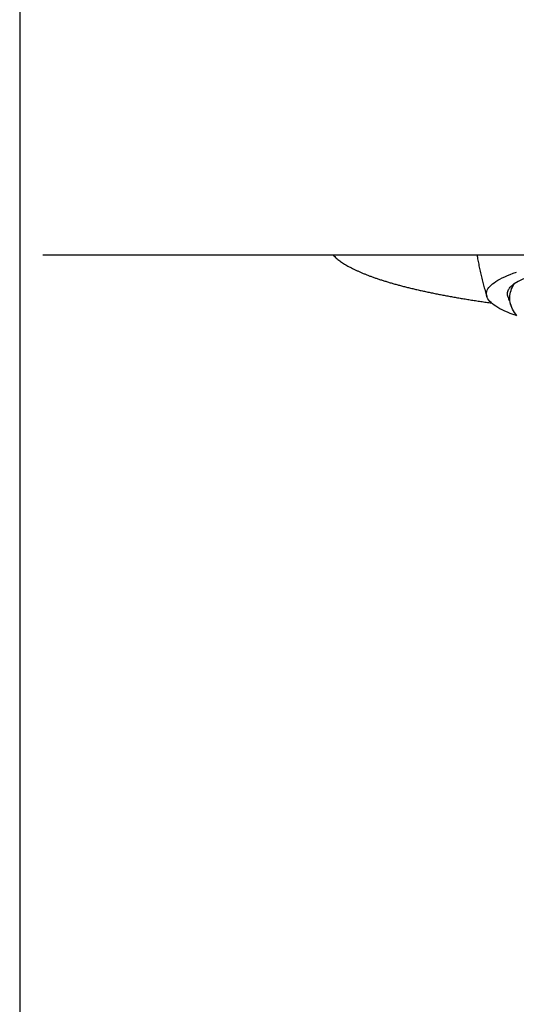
# Model space of a CAD drawing. Header units: millimetres. Extents: x 8 to 855, y 12 to 815.
# Tile 5 of 55: x 382 to 398, y 666 to 698. Entities that reach past the tile are written whole.
import ezdxf

# ---------------------------------------------------------------- set-up
doc = ezdxf.new("R2010")
doc.units = ezdxf.units.MM

msp = doc.modelspace()

# ---------------------------------------------------------------- linework, layer by layer
at = {"color": 7, "linetype": 'Continuous', "lineweight": 30}
for p, q in [((381.502, 704.984), (381.502, 569.984)), ((383.222, 690.484), (382.256, 690.484)), ((420.78, 690.484), (390.724, 690.484)), ((396.752, 689.222), (396.752, 689.221))]:
    msp.add_line(p, q, dxfattribs=at)
at = {"color": 7, "linetype": 'Continuous', "lineweight": 30, "flags": 128}
for points in [[(396.752, 689.222), (396.756, 689.263), (396.765, 689.304), (396.78, 689.345), (396.802, 689.386), (396.829, 689.426), (396.863, 689.467), (396.903, 689.507), (396.949, 689.547), (397.001, 689.587), (397.059, 689.627), (397.123, 689.666), (397.193, 689.705), (397.269, 689.744), (397.35, 689.782), (397.438, 689.82), (397.531, 689.858), (397.629, 689.895), (397.733, 689.932)], [(397.733, 688.511), (397.629, 688.548), (397.531, 688.585), (397.438, 688.623), (397.35, 688.661), (397.269, 688.699), (397.193, 688.738), (397.123, 688.777), (397.059, 688.816), (397.001, 688.856), (396.949, 688.896), (396.903, 688.936), (396.863, 688.976), (396.829, 689.017), (396.802, 689.057), (396.78, 689.098), (396.765, 689.139), (396.756, 689.18), (396.752, 689.221), (396.756, 689.262), (396.765, 689.302), (396.78, 689.343), (396.802, 689.384), (396.829, 689.425), (396.863, 689.465), (396.903, 689.505), (396.949, 689.546), (397.001, 689.586), (397.059, 689.625), (397.123, 689.665), (397.193, 689.704), (397.269, 689.742), (397.35, 689.781), (397.438, 689.819), (397.531, 689.856), (397.629, 689.893), (397.733, 689.93)], [(397.75, 688.507), (397.708, 688.561), (397.67, 688.615), (397.637, 688.67), (397.607, 688.725), (397.582, 688.78), (397.56, 688.835), (397.543, 688.89), (397.53, 688.945), (397.521, 689.001), (397.517, 689.057), (397.516, 689.112), (397.52, 689.168), (397.528, 689.223), (397.54, 689.279), (397.556, 689.334), (397.576, 689.39), (397.601, 689.445), (397.629, 689.5), (397.662, 689.555)]]:
    msp.add_lwpolyline(points, dxfattribs=at)
at = {"color": 7, "linetype": 'Continuous', "lineweight": 30}
msp.add_arc((400.531, 684.223), 6.055, 96.2485, 118.2852, dxfattribs=at)
for points, knots in [([(390.724, 690.484), (390.615, 690.484), (390.397, 690.484), (390.07, 690.484), (389.744, 690.484), (389.42, 690.484), (389.1, 690.484), (388.785, 690.484), (388.477, 690.484), (388.172, 690.484), (387.869, 690.484), (387.57, 690.484), (387.276, 690.484), (386.989, 690.484), (386.708, 690.484), (386.436, 690.484), (386.174, 690.484), (385.923, 690.484), (385.68, 690.484), (385.445, 690.484), (385.218, 690.484), (385, 690.484), (384.794, 690.484), (384.599, 690.484), (384.416, 690.484), (384.247, 690.484), (384.09, 690.484), (383.946, 690.484), (383.813, 690.484), (383.692, 690.484), (383.584, 690.484), (383.49, 690.484), (383.41, 690.484), (383.344, 690.484), (383.292, 690.484), (383.254, 690.484), (383.229, 690.484), (383.224, 690.484), (383.222, 690.484)], [0, 0, 0, 0, 0.027768, 0.055478, 0.083185, 0.110944, 0.138759, 0.166019, 0.193263, 0.220542, 0.247909, 0.275757, 0.303566, 0.331391, 0.359286, 0.387249, 0.41466, 0.442065, 0.469514, 0.497059, 0.525094, 0.553095, 0.581114, 0.609206, 0.637367, 0.664972, 0.692566, 0.720202, 0.747928, 0.776141, 0.804311, 0.83249, 0.860732, 0.889036, 0.916768, 0.944473, 0.972201, 1, 1, 1, 1]), ([(391.749, 690.484), (391.749, 690.484), (391.763, 690.468), (391.795, 690.438), (391.845, 690.392), (391.899, 690.347), (391.957, 690.303), (392.019, 690.259), (392.084, 690.216), (392.153, 690.173), (392.225, 690.131), (392.301, 690.09), (392.379, 690.049), (392.462, 690.009), (392.547, 689.969), (392.636, 689.93), (392.728, 689.891), (392.823, 689.852), (392.921, 689.815), (393.023, 689.777), (393.127, 689.74), (393.235, 689.704), (393.346, 689.667), (393.46, 689.632), (393.577, 689.596), (393.697, 689.561), (393.82, 689.527), (393.947, 689.493), (394.076, 689.459), (394.208, 689.426), (394.343, 689.393), (394.481, 689.361), (394.622, 689.329), (394.766, 689.297), (394.912, 689.266), (395.061, 689.236), (395.213, 689.205), (395.368, 689.176), (395.526, 689.146), (395.686, 689.118), (395.848, 689.089), (396.013, 689.061), (396.181, 689.034), (396.351, 689.007), (396.524, 688.981), (396.699, 688.955), (396.83, 688.936), (396.903, 688.926), (396.917, 688.924)], [0, 0, 0, 0, 0.000064, 0.022551, 0.045334, 0.068326, 0.091449, 0.11464, 0.137846, 0.161028, 0.184169, 0.207257, 0.230289, 0.253262, 0.276179, 0.299042, 0.321853, 0.344618, 0.367339, 0.39002, 0.412664, 0.435274, 0.457855, 0.480407, 0.502934, 0.525437, 0.54792, 0.570383, 0.592829, 0.615258, 0.637672, 0.660073, 0.682461, 0.704838, 0.727204, 0.74956, 0.771907, 0.794246, 0.816577, 0.838901, 0.861218, 0.883529, 0.905834, 0.928133, 0.950428, 0.972718, 0.995004, 1, 1, 1, 1]), ([(396.447, 690.484), (396.451, 690.462), (396.464, 690.378), (396.49, 690.233), (396.526, 690.05), (396.566, 689.867), (396.61, 689.685), (396.657, 689.505), (396.708, 689.325), (396.745, 689.202), (396.765, 689.14), (396.766, 689.136)], [0, 0, 0, 0, 0.0488871, 0.1836956, 0.3185059, 0.4533181, 0.5881322, 0.7229483, 0.8577664, 0.9925866, 1, 1, 1, 1]), ([(397.453, 689.135), (397.448, 689.148), (397.436, 689.181), (397.434, 689.236), (397.446, 689.3), (397.472, 689.358), (397.508, 689.412), (397.549, 689.46), (397.6, 689.508), (397.641, 689.539), (397.662, 689.555)], [0, 0, 0, 0, 0.089634, 0.23998, 0.390399, 0.540745, 0.655526, 0.770372, 0.885219, 1, 1, 1, 1]), ([(397.451, 689.134), (397.468, 689.087), (397.504, 688.983), (397.544, 688.873), (397.569, 688.811), (397.571, 688.805)], [0, 0, 0, 0, 0.430946, 0.945575, 1, 1, 1, 1])]:
    msp.add_open_spline(points, degree=3, knots=knots, dxfattribs=at)

doc.saveas('drawing.dxf')
